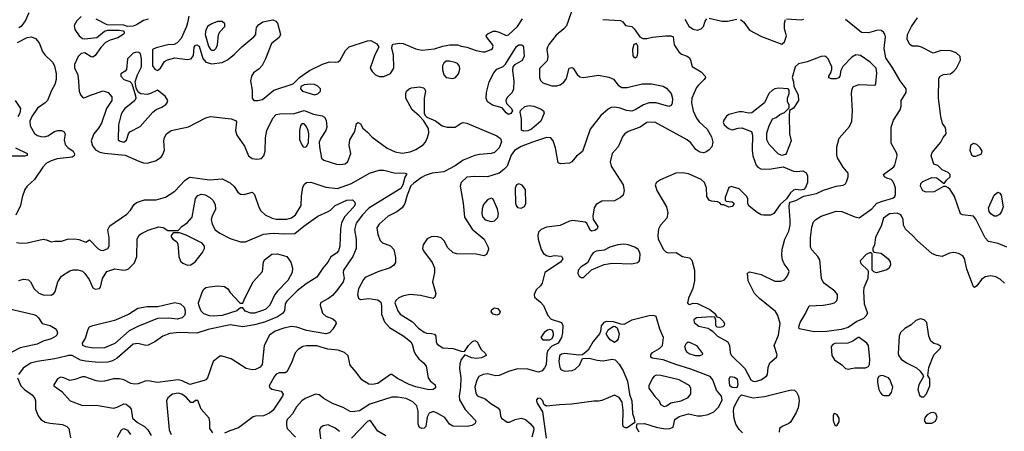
# Model space of a CAD drawing. Extents: x 1173079 to 1307053, y 522583 to 678478.
# Tile 249 of 256: x 1246452 to 1254982, y 584592 to 588154. Entities that reach past the tile are written whole.
import ezdxf

# ---------------------------------------------------------------- set-up
doc = ezdxf.new("R2010")
doc.units = 0

msp = doc.modelspace()

# ---------------------------------------------------------------- linework, layer by layer
at = {"layer": '0CON20XD'}
for points in [[(1251247.9, 588265), (1251190.1, 588099.9), (1251166.2, 588073.8), (1251098.9, 588021.1), (1251035, 587940), (1251023.1, 587915), (1251018.6, 587895), (1251027.1, 587835), (1251020.8, 587799.2), (1250955, 587732.5), (1250954.5, 587654.5), (1250965, 587626.7), (1250985, 587606.2), (1251062.3, 587582.3), (1251105, 587581.4), (1251135, 587590.6), (1251165.4, 587614.6), (1251189.4, 587645), (1251211.2, 587735), (1251235, 587740.8), (1251245.8, 587735), (1251280.6, 587680.6), (1251305, 587659.4), (1251335, 587654.4), (1251465, 587672.9), (1251556.8, 587656.8), (1251595, 587640), (1251636.8, 587586.8), (1251667.3, 587567.3), (1251715, 587567.1), (1251845, 587600), (1251925, 587599.2), (1252027.4, 587577.4), (1252055, 587560.8), (1252094.4, 587515), (1252106.8, 587473.2), (1252105, 587432.5), (1252095, 587410), (1252075, 587402.5), (1251965, 587434.6), (1251905, 587433.1), (1251855, 587417.9), (1251785, 587372.5), (1251755, 587362.5), (1251708.3, 587368.3), (1251655, 587389.2), (1251607.4, 587397.4), (1251575, 587393.3), (1251548.9, 587381.1), (1251485, 587324), (1251395, 587206), (1251326.6, 587013.4), (1251276.8, 586973.2), (1251236.4, 586923.6), (1251215, 586912.9), (1251135.9, 586905.9), (1251115.9, 586915.9), (1251093.1, 587045), (1251074.5, 587105), (1251051.8, 587131.8), (1251014.4, 587134.4), (1250895.7, 587094.3)], [(1246445, 588085.3), (1246473.1, 588105), (1246502.5, 588145), (1246533.8, 588215)], [(1246985, 588181.4), (1246946.5, 588145), (1246922.5, 588105), (1246929.1, 588069.1), (1246965.5, 588015.5), (1246995, 587990), (1247015, 587988), (1247118.8, 588001.2), (1247185, 588053.8), (1247215, 588063.8), (1247313, 588063), (1247347, 588057), (1247356.4, 588046.4), (1247356.7, 588035), (1247347.5, 588025), (1247303.2, 587996.8), (1247235, 587976), (1247194.2, 587955.8), (1247155.5, 587914.5), (1247105, 587844), (1247085, 587830), (1247071.7, 587831.7), (1247016.4, 587866.4), (1246985, 587861.4), (1246959.4, 587835), (1246927.8, 587765), (1246927.5, 587735), (1246951.8, 587685), (1246959.4, 587655), (1246968.2, 587535), (1246978.5, 587505), (1246995, 587483.1), (1247005, 587478.9), (1247025, 587482.5), (1247065, 587501.8), (1247175, 587537.8), (1247219.2, 587525), (1247249.4, 587485), (1247250.5, 587455), (1247202.3, 587385), (1247160.1, 587259.9), (1247133.9, 587216.1), (1247093.6, 587165), (1247071.8, 587105), (1247082, 587062), (1247107.4, 587027.4), (1247145, 587008.2), (1247185, 586999.2), (1247365, 586981.5), (1247485, 586928.9), (1247525, 586914.4), (1247555, 586911.1), (1247627.6, 586932.4), (1247676.1, 586963.9), (1247689.8, 586980.2), (1247705.6, 587025), (1247701.1, 587105), (1247705.7, 587135), (1247724.5, 587165.5), (1247764.6, 587195.4), (1247915, 587227.3), (1248064.3, 587305), (1248105, 587317.3), (1248285, 587296.9), (1248320.8, 587280.8), (1248330, 587270), (1248320, 587195), (1248333.8, 587155), (1248399.4, 587059.4), (1248434.8, 586974.8), (1248465, 586952.4), (1248505, 586946.7), (1248546.7, 586953.3), (1248567.9, 586975), (1248578.2, 587015), (1248582.1, 587132.1), (1248594.1, 587195), (1248645, 587302), (1248675, 587332.5), (1248705, 587340), (1248828.3, 587341.7), (1248915, 587367.1), (1248996.9, 587336.9), (1249072.5, 587322.5), (1249091.7, 587311.7), (1249105.8, 587285.8), (1249113.8, 587225), (1249104, 587195), (1249060, 587130), (1249047.5, 587095), (1249048.2, 587055), (1249065.6, 586955.6), (1249086.9, 586936.9), (1249195, 586904), (1249225, 586900), (1249272, 586908), (1249295, 586927.5), (1249320, 586995), (1249307.1, 587065), (1249311.4, 587115), (1249356, 587185), (1249370, 587255), (1249385, 587263.3), (1249405, 587253.3), (1249424.4, 587214.4), (1249465, 587182), (1249506.3, 587136.3), (1249635, 587040.9), (1249705, 587010), (1249765, 586998.5), (1249835, 587011.5), (1249885, 587031.5), (1249948.2, 587071.8), (1249967.7, 587095), (1249984.6, 587135), (1249996.2, 587175), (1249992.2, 587212.2), (1249951.2, 587281.2), (1249913.2, 587323.2), (1249851.9, 587375), (1249796.7, 587475), (1249796.2, 587515), (1249803.8, 587535), (1249825, 587555.7), (1249845, 587564.3), (1249914.1, 587574.1), (1249950, 587565), (1249962.7, 587552.7), (1249967.5, 587535), (1249955.7, 587474.3), (1249955.8, 587345.8), (1249964.2, 587324.2), (1249979.2, 587309.2), (1250055, 587280), (1250111.2, 587235), (1250155, 587222.9), (1250225, 587223.8), (1250275, 587258.8), (1250295, 587263.8), (1250325, 587258.8), (1250585, 587149.4), (1250617.1, 587125), (1250625.6, 587095.6), (1250605, 587044.3), (1250565, 587004.5), (1250535, 586995.6), (1250435, 586988.5), (1250395, 586979.5), (1250295, 586937.1), (1250225, 586890.7), (1250125, 586836.7), (1250026.2, 586825), (1249965, 586806), (1249932.8, 586787.2)], [(1247916.9, 588183.1), (1247904.4, 588125.6), (1247897.5, 588095), (1247849.2, 587990.8), (1247815, 587952.5), (1247789.3, 587940.7), (1247735, 587936.2), (1247635, 587910), (1247602.5, 587895), (1247602, 587755), (1247622, 587725), (1247645, 587714.2), (1247672, 587735), (1247707.3, 587792.7), (1247732.7, 587807.3), (1247795.8, 587824.2), (1247905, 587808.7), (1247937.1, 587815), (1247956.5, 587845), (1247964.5, 587915.5), (1247975, 587932.5), (1247985, 587936.7), (1248005.3, 587925), (1248038.6, 587818.6), (1248065, 587786.4), (1248115, 587772.9), (1248206.4, 587783.6), (1248252.6, 587807.4), (1248311.9, 587855), (1248375, 587918.9), (1248479.2, 588005), (1248496, 588025), (1248498.8, 588038.8), (1248502, 588085), (1248519.7, 588110.3), (1248557.5, 588135), (1248645, 588154), (1248671.7, 588141.7), (1248684, 588125), (1248712, 588025), (1248699.7, 588000.3), (1248631.8, 587948.2), (1248581.5, 587815), (1248552.7, 587757.3), (1248525, 587727.9), (1248477.2, 587692.8), (1248458.9, 587665), (1248451.3, 587625), (1248465.4, 587544.6), (1248464.5, 587475), (1248478.8, 587455), (1248515, 587453.6), (1248555, 587464.5), (1248654.3, 587545), (1248819.7, 587600.3), (1248876.7, 587655), (1248962, 587715), (1249075, 587770.4), (1249135, 587790), (1249185, 587785.6), (1249209.8, 587790.2), (1249228.6, 587805), (1249275, 587888), (1249305, 587919.2), (1249465, 587970.6), (1249493.2, 587973.2), (1249546.7, 587945), (1249563.3, 587915), (1249529.8, 587850.2), (1249488.8, 587735), (1249505.8, 587705), (1249535.5, 587675.5), (1249565, 587661.4), (1249605, 587662.9), (1249665, 587689.2), (1249694.4, 587735), (1249689.6, 587849.6), (1249676.7, 587905), (1249678.3, 587931.7), (1249688.3, 587941.7), (1249745, 587952), (1249775, 587949.2), (1249885, 587900.6), (1249935, 587891.1), (1250045, 587900.6), (1250117.5, 587925), (1250174.4, 587935.6), (1250245, 587935.8), (1250275, 587924), (1250325, 587916), (1250405, 587887.1), (1250465, 587876.9), (1250485, 587877.1), (1250537.5, 587895), (1250548.8, 587905), (1250553.8, 587925), (1250548.8, 587938.8), (1250496.7, 588005), (1250493.3, 588015), (1250507.7, 588032.3), (1250555, 588054.2), (1250575, 588054.3), (1250605, 588046.7), (1250665, 588017.5), (1250685, 588022.7), (1250764.6, 588095), (1250808, 588162)], [(1252425, 588168), (1252535, 588140), (1252585, 588140), (1252665, 588157.5)], [(1255005, 586184.3), (1254927.4, 586217.4), (1254845, 586235.6), (1254815, 586265.7), (1254766.6, 586365), (1254735, 586428.9), (1254715, 586453.3), (1254620, 586465), (1254602.5, 586475), (1254550, 586625), (1254512.5, 586685), (1254495, 586700), (1254475, 586710), (1254455, 586710), (1254374.4, 586665.6), (1254305, 586660), (1254275, 586674.2), (1254255, 586712.5), (1254258.6, 586735), (1254275, 586753.1), (1254355, 586788.6), (1254395.9, 586785.9), (1254455, 586740), (1254465, 586740), (1254480, 586765), (1254512.5, 586795), (1254512.5, 586815), (1254495, 586832.5), (1254443.9, 586853.9), (1254405, 586892.5), (1254372.5, 586905), (1254348.8, 586975), (1254356.7, 587005), (1254432.5, 587095), (1254452.5, 587135), (1254477.5, 587165), (1254476.7, 587205), (1254470, 587225), (1254446.7, 587255), (1254432.5, 587315), (1254413.1, 587475), (1254415.8, 587644.2), (1254425, 587666.2), (1254455, 587680), (1254515, 587684), (1254545, 587708.8), (1254567.1, 587735), (1254601.4, 587805), (1254600.8, 587835), (1254565, 587868.6), (1254515, 587885.6), (1254433.7, 587886.3), (1254365, 587862.9), (1254265, 587917.1), (1254235, 587924.2), (1254185, 587923.8), (1254161.2, 587941.2), (1254140.8, 587985), (1254144.4, 588025), (1254178.9, 588095), (1254230.2, 588169.8)], [(1247565, 588158.9), (1247525, 588147.9), (1247465, 588108.6), (1247435, 588097.5), (1247386.1, 588096.1), (1247355, 588105.7), (1247210.3, 588110.3), (1247115, 588157.1)], [(1248115, 587890), (1248135, 587891.2), (1248152.4, 587907.6), (1248164.6, 587935), (1248173, 588027), (1248188, 588052), (1248230, 588095), (1248228.9, 588118.9), (1248205, 588137.5), (1248165, 588137.5), (1248115, 588118), (1248082.4, 588097.6), (1248062.9, 588067.1), (1248059.3, 588025), (1248086.4, 587925), (1248105, 587895.5), (1248115, 587890)], [(1251505, 588154.4), (1251656.7, 588146.7), (1251676.4, 588136.4), (1251700, 588105), (1251755, 588094), (1251775, 588076), (1251825.5, 588005.5), (1251851.2, 587991.2), (1251885, 587990.4), (1251935, 588002.7), (1252045.7, 588015.7), (1252093.6, 588013.6), (1252112.5, 588005), (1252121.2, 587935), (1252161.4, 587875), (1252186, 587856), (1252235, 587838.5), (1252253.3, 587825), (1252264.4, 587805), (1252277.5, 587747.5), (1252355, 587702), (1252390, 587665), (1252392, 587655), (1252380.8, 587635), (1252331.2, 587588.8), (1252315, 587565.8), (1252275.8, 587475), (1252272.9, 587435), (1252285.7, 587365), (1252315, 587301.1), (1252339.7, 587269.7), (1252408, 587208), (1252445, 587140), (1252457.5, 587095), (1252448.5, 587055), (1252425, 587027.8), (1252395, 587007.1), (1252375, 587002.5), (1252345, 587007.1), (1252310.6, 587030.6), (1252265, 587088.2), (1252235, 587114.6), (1251955, 587266.5), (1251885, 587265.6), (1251826.6, 587223.4), (1251722.5, 587185), (1251695, 587166.7), (1251676.5, 587145), (1251637.1, 587055), (1251584.7, 586995.3), (1251567.9, 586925), (1251575.5, 586885), (1251680.8, 586725), (1251688.1, 586675), (1251678.6, 586635), (1251656.2, 586615), (1251605, 586586.9), (1251495, 586583.1), (1251445.9, 586554.1), (1251430, 586525), (1251415.7, 586455), (1251420, 586425), (1251460, 586365), (1251453.8, 586345), (1251435, 586330), (1251405, 586324), (1251395, 586331.2), (1251365, 586393.3), (1251351.9, 586401.9), (1251245, 586417.1), (1251215, 586410), (1251135, 586372.7), (1251015, 586358.1), (1250970.3, 586339.7), (1250946.2, 586315), (1250940, 586285), (1250944, 586255), (1250969.2, 586165), (1250990.3, 586130.3), (1251015, 586112), (1251044.1, 586104.1), (1251085, 586112), (1251145, 586106.7), (1251156.7, 586085), (1251136.7, 586055), (1251000, 585965), (1250978.6, 585875), (1250965, 585852), (1250926.7, 585815), (1250910, 585775), (1250911.7, 585751.7), (1250965, 585710), (1250989.5, 585679.5), (1251026.2, 585593.8), (1251055, 585562.9), (1251146.7, 585535), (1251157.5, 585507.5), (1251155.6, 585445), (1251146.7, 585405), (1251116, 585355), (1251062.3, 585327.7), (1251027.9, 585292.1), (1251017.7, 585262.3), (1251011.9, 585168.1), (1250999.3, 585140.7), (1250978.1, 585115), (1250945, 585103.6), (1250855, 585130.8), (1250765, 585133.1), (1250685, 585109.2), (1250604.7, 585075.3), (1250575, 585073.2), (1250505, 585088.1), (1250466.7, 585083.3), (1250430.6, 585065), (1250412.1, 585035), (1250396.1, 584975), (1250403.8, 584923.8), (1250415, 584898.8), (1250485, 584874.4), (1250532, 584832), (1250595, 584795.6), (1250610, 584775), (1250615.7, 584725), (1250625.8, 584705), (1250675, 584670.6), (1250695, 584671.9), (1250744.5, 584695.5), (1250795, 584704.4), (1250833.8, 584695), (1250877.7, 584657.7), (1250902.5, 584625), (1250906.4, 584605), (1250889.7, 584540.3)], [(1252215, 588158.6), (1252249.1, 588099.1), (1252285, 588072.9), (1252325, 588064.3), (1252355, 588074.2), (1252374.4, 588095), (1252389.1, 588140.9), (1252405, 588161.2)], [(1252695.8, 588155.8), (1252725, 588133.8), (1252775, 588064.3), (1252879.3, 588009.3), (1253055, 587942.5)], [(1253055, 587942.5), (1253077, 587963), (1253093.8, 588015), (1253076.7, 588075), (1253076.7, 588125), (1253087.5, 588155)], [(1253095, 588162.5), (1253225, 588152.9), (1253245, 588157.5)], [(1254984, 585875), (1254945, 585910), (1254907.8, 585927.8), (1254865, 585937.5), (1254815, 585928), (1254785.6, 585904.4), (1254745, 585851.2), (1254725, 585837.5), (1254715, 585842.5), (1254658.5, 585995), (1254636.6, 586086.6), (1254621.7, 586111.7), (1254585, 586131.4), (1254545, 586140), (1254506.8, 586133.2), (1254444.1, 586105.9), (1254395, 586114.4), (1254355, 586130.8), (1254229.2, 586239.2), (1254186.6, 586286.6), (1254125, 586341.4), (1254109.4, 586375), (1254104.3, 586424.3), (1254095, 586450), (1254085, 586466.2), (1254055, 586480), (1253986.1, 586473.9), (1253936.7, 586435), (1253918.8, 586375), (1253865, 586270), (1253856.2, 586205), (1253843, 586173), (1253842.5, 586152.5), (1253852.5, 586142.5), (1253915, 586133.3), (1253976.7, 586085), (1253992.5, 586057.5), (1253996.1, 586033.9), (1253985, 586003.3), (1253965, 585990), (1253875, 585963.8), (1253851.7, 585971.7), (1253837.5, 585985), (1253837.5, 586127.5), (1253827.5, 586137.5), (1253815, 586137.5), (1253785, 586122.5), (1253734.1, 586065.9), (1253737.5, 586045), (1253800, 585985), (1253802.5, 585975), (1253800, 585915), (1253765.6, 585834.4), (1253760.6, 585805), (1253767.8, 585695), (1253798.1, 585615), (1253782.5, 585587.5), (1253760.9, 585569.1), (1253705, 585542.7), (1253629.5, 585490.5), (1253567.7, 585472.3), (1253445, 585454.7), (1253335, 585452.1), (1253205, 585480), (1253202.5, 585495), (1253214.2, 585535), (1253256.9, 585605), (1253291.7, 585678.3), (1253412.5, 585682.5), (1253480, 585695), (1253510, 585705), (1253531.2, 585725), (1253538, 585745), (1253536.2, 585775), (1253515, 585803.8), (1253425, 585870), (1253408.9, 585888.9), (1253399.4, 585915), (1253384.4, 586075), (1253366.9, 586105), (1253315, 586161.4), (1253302.5, 586185), (1253301.5, 586265), (1253315, 586357.5), (1253329.4, 586405), (1253348, 586425), (1253395, 586454.4), (1253525, 586497.9), (1253575.4, 586495.4), (1253688, 586448), (1253725, 586440.6), (1253835, 586518), (1253878.8, 586565), (1253935, 586587.5), (1254015, 586608.8), (1254033.3, 586625), (1254038.3, 586641.7), (1254038.6, 586695), (1254031.4, 586725), (1254016.6, 586756.6), (1254001.7, 586771.7), (1253964, 586784), (1253944.1, 586794.1), (1253936.7, 586815), (1254025, 586880), (1254034, 586895), (1254054, 586975), (1254052, 586995), (1254001.9, 587085), (1254000.6, 587225), (1254022.5, 587285), (1254080.8, 587375), (1254088, 587405), (1254088.8, 587455), (1254131.2, 587525), (1254132, 587555), (1254079.4, 587625), (1254017.1, 587735), (1253955.3, 587825), (1253941.1, 587905), (1253952.1, 588005), (1253948, 588028), (1253936.7, 588046.7), (1253915, 588059.5), (1253885, 588063.8), (1253805, 588041.5), (1253744.5, 588044.5), (1253605.9, 588155.9)], [(1246433.6, 587956.4), (1246515, 587999.6), (1246555, 588006.4), (1246589.8, 587989.8), (1246620.5, 587955), (1246649.8, 587879.8), (1246668.5, 587848.5), (1246735.3, 587785.3), (1246753.8, 587755), (1246768.7, 587685), (1246768.7, 587635), (1246756.5, 587593.5), (1246727.6, 587542.4), (1246693.8, 587455), (1246673.6, 587435), (1246605, 587389.6), (1246557.3, 587315), (1246539.3, 587275), (1246542.1, 587235), (1246580.2, 587170.2), (1246605, 587152.9), (1246635, 587143.1), (1246665, 587141.4), (1246695, 587148), (1246753.8, 587185), (1246782.5, 587195), (1246815, 587195.5), (1246835, 587185.7), (1246845.8, 587165), (1246837.5, 587115), (1246846.9, 587075), (1246868.3, 587048.3), (1246915.8, 587015), (1246927.3, 586992.7), (1246923.8, 586975), (1246907.5, 586965), (1246775, 586950.4), (1246725, 586933.8), (1246685, 586912.5), (1246651.3, 586878.7), (1246579.6, 586770.4), (1246515, 586714.4), (1246495.3, 586684.7), (1246473.1, 586616.9), (1246459.6, 586545), (1246417, 586463)], [(1250685, 587334.3), (1250665, 587348), (1250630.8, 587390.8), (1250548.8, 587415), (1250505, 587444), (1250492.9, 587475), (1250495.8, 587525), (1250520, 587615), (1250558, 587695), (1250586.2, 587725), (1250639.8, 587750.2), (1250661.8, 587768.2), (1250755, 587921.9), (1250775, 587936.9), (1250797.7, 587937.7), (1250810.8, 587930.8), (1250817.5, 587915), (1250821.5, 587835), (1250801.2, 587798.8), (1250737.8, 587762.2), (1250724.4, 587745.6), (1250721.1, 587715), (1250733.1, 587625), (1250731.1, 587555), (1250718.1, 587525), (1250675, 587480), (1250664.3, 587455), (1250669.2, 587429.2), (1250713.8, 587385), (1250721.2, 587365), (1250707.9, 587342.1), (1250685, 587334.3)], [(1251785, 587823.1), (1251801.4, 587835), (1251807.9, 587865), (1251805.5, 587925.5), (1251795, 587948.8), (1251771.3, 587938.7), (1251759.5, 587895), (1251765, 587840), (1251775, 587826), (1251785, 587823.1)], [(1247355, 587094.6), (1247378.3, 587111.7), (1247394.4, 587165), (1247406.7, 587183.3), (1247495, 587231.1), (1247606, 587354), (1247635, 587376.2), (1247683.8, 587396.2), (1247718.9, 587421.1), (1247730, 587435), (1247734.4, 587455), (1247712.9, 587492.9), (1247645, 587544.4), (1247586.1, 587513.9), (1247555, 587506.6), (1247501.5, 587511.5), (1247477.5, 587527.5), (1247461.2, 587565), (1247452, 587615), (1247472.7, 587677.3), (1247505.7, 587745), (1247507.5, 587815), (1247498.6, 587858.6), (1247485, 587871.2), (1247465, 587874.2), (1247435, 587862.9), (1247386, 587815), (1247375.9, 587724.1), (1247365, 587707.5), (1247327.5, 587685), (1247327.5, 587665), (1247355, 587636.7), (1247405, 587618.8), (1247422, 587602), (1247454.3, 587494.3), (1247457.1, 587475), (1247450, 587455), (1247386.1, 587403.9), (1247361.8, 587385), (1247340, 587355), (1247326.4, 587325), (1247308.9, 587245), (1247304, 587115), (1247321.4, 587101.4), (1247355, 587094.6)], [(1252825, 585024), (1252872.7, 585037.3), (1252920.3, 585069.7), (1252929.2, 585085), (1252935.7, 585145), (1252950.8, 585185), (1253008.8, 585235), (1253013.8, 585255), (1252987.7, 585335), (1253026.6, 585425), (1253039.2, 585525), (1253019.1, 585595), (1252999.1, 585629.1), (1252859.9, 585739.9), (1252817.8, 585785), (1252764, 585895), (1252758.3, 585961.7), (1252777.5, 585972.5), (1252875, 585950), (1252995, 585890), (1253045, 585890), (1253076.3, 585903.7), (1253105, 585938.8), (1253116.7, 585975), (1253110.6, 585995), (1253075, 586040.8), (1253059.2, 586075), (1253053.4, 586115), (1253058.8, 586168.8), (1253080.8, 586255), (1253113.9, 586325), (1253126.2, 586375), (1253128, 586418), (1253117.5, 586535), (1253120, 586565), (1253126.1, 586573.9), (1253175, 586589.4), (1253245, 586626.2), (1253355, 586649.2), (1253415, 586678.6), (1253525, 586714.3), (1253585, 586722), (1253605, 586733.8), (1253615, 586750), (1253629.2, 586795), (1253629.2, 586825), (1253586.4, 586876.4), (1253537.2, 586957.2), (1253530, 586985), (1253530, 587055), (1253550.7, 587129.3), (1253641.4, 587228.6), (1253661.9, 587275), (1253666.9, 587365), (1253659.4, 587515), (1253664, 587555), (1253676.7, 587575), (1253725, 587592.9), (1253862.5, 587587.5), (1253869.3, 587600.7), (1253877.8, 587695), (1253873.1, 587735), (1253820.6, 587785), (1253735, 587844.5), (1253695, 587848.9), (1253660.9, 587829.1), (1253582, 587748), (1253566, 587715), (1253555.9, 587664.1), (1253545, 587650), (1253525, 587642), (1253485, 587641.2), (1253461.7, 587651.7), (1253461.2, 587665), (1253480, 587695), (1253487.9, 587722.1), (1253487.1, 587745), (1253454.5, 587814.5), (1253445, 587828), (1253427.3, 587837.3), (1253395, 587836), (1253275, 587789.5), (1253198.3, 587771.7), (1253170, 587745), (1253144, 587655), (1253156.2, 587615), (1253157.5, 587575), (1253195.8, 587505), (1253199.2, 587455), (1253155, 587387.5), (1253121.7, 587368.3), (1253117, 587323), (1253122, 587165), (1253136.2, 587105), (1253095, 587002.5), (1253085, 586987.5), (1253055, 586980), (1253024.1, 586994.1), (1252943.3, 587075), (1252923.9, 587113.9), (1252923.8, 587175), (1252944.1, 587235.9), (1252973.6, 587296.4), (1253005, 587307.5), (1253036.4, 587333.6), (1253078.3, 587351.7), (1253117.5, 587392.5), (1253116.7, 587415), (1253103.8, 587445), (1253103.8, 587475), (1253116.7, 587515), (1253117.5, 587545), (1253110, 587555), (1253025, 587560), (1252994.3, 587555.7), (1252973.3, 587545), (1252942.5, 587515), (1252903.8, 587435), (1252795, 587346.7), (1252765, 587343.8), (1252715, 587358), (1252685, 587358), (1252595, 587334.3), (1252575, 587319.2), (1252552, 587285), (1252547.5, 587265), (1252555.8, 587245), (1252591.3, 587211.3), (1252625, 587200), (1252675, 587215.8), (1252708.8, 587218.8), (1252792.5, 587185), (1252800, 587155), (1252798.8, 587025), (1252804, 586975), (1252832.9, 586895), (1252847.6, 586877.6), (1252873.4, 586863.4), (1252945, 586860), (1253065, 586881.2), (1253155, 586844), (1253185, 586840), (1253235, 586845.7), (1253263, 586833), (1253278, 586805), (1253276, 586745), (1253259.5, 586700.5), (1253245, 586683.3), (1253215, 586678.8), (1253175, 586684.2), (1253155, 586679.2), (1253130.8, 586655), (1253096.2, 586603.8), (1253040, 586555), (1252985, 586476.2), (1252955, 586462.9), (1252895, 586461.4), (1252875, 586465.7), (1252842, 586485), (1252770.5, 586540.5), (1252760.7, 586560.7), (1252760, 586605), (1252752.5, 586625), (1252685, 586690), (1252615, 586710), (1252595, 586702.5), (1252563.3, 586615), (1252562.5, 586592.5), (1252572.5, 586582.5), (1252625, 586577.5), (1252637.5, 586565), (1252637.5, 586555), (1252625, 586537.5), (1252595, 586532), (1252551.7, 586551.7), (1252533, 586553), (1252518.3, 586568.3), (1252497, 586577), (1252445, 586583.8), (1252425, 586593.3), (1252404, 586625), (1252400.6, 586699.4), (1252384.4, 586745), (1252355, 586771.8), (1252245, 586820.8), (1252195, 586830), (1252135, 586824.6), (1252002.8, 586767.2), (1251968.8, 586745), (1251956.1, 586723.9), (1251970.8, 586675), (1252054.3, 586535), (1252067, 586483), (1252058, 586435), (1252002.5, 586375), (1251985, 586342.5), (1251980, 586285), (1251984.3, 586254.3), (1252028.8, 586165), (1252051.7, 586141.7), (1252075, 586136.7), (1252139.3, 586139.3), (1252195, 586104), (1252255, 586092.5), (1252274.4, 586074.4), (1252298.5, 585985), (1252298.5, 585895), (1252282.4, 585827.6), (1252246.7, 585745), (1252236.7, 585705), (1252242.5, 585695), (1252255, 585690), (1252285, 585700), (1252325, 585698.8), (1252430, 585645), (1252472.5, 585615), (1252492.5, 585582.5), (1252515, 585576.7), (1252546.7, 585545), (1252557.5, 585525), (1252553.6, 585506.4), (1252543.6, 585496.4), (1252515, 585490), (1252495, 585493.3), (1252482.5, 585505), (1252483, 585553), (1252475, 585580), (1252445, 585583.3), (1252315.8, 585574.2), (1252292.9, 585557.1), (1252294.2, 585535), (1252335, 585500.6), (1252414.3, 585484.3), (1252434.2, 585474.2), (1252455, 585460), (1252496.2, 585415), (1252586.2, 585365), (1252602.5, 585335), (1252605.6, 585275), (1252615, 585251.4), (1252735.2, 585135.2), (1252785, 585038.7), (1252805, 585024.7), (1252825, 585024)], [(1250205, 587644.4), (1250227.5, 587655), (1250252.9, 587685), (1250265.6, 587725), (1250262.6, 587752.6), (1250245, 587774.2), (1250224.5, 587784.5), (1250175, 587795.8), (1250145, 587793.8), (1250125, 587776.7), (1250115.7, 587754.3), (1250115, 587720), (1250125, 587676.7), (1250145, 587652.5), (1250205, 587644.4)], [(1249005, 587504.5), (1249035, 587512.5), (1249057.5, 587535), (1249056.9, 587556.9), (1249035, 587578.5), (1249005, 587591.8), (1248975, 587595.5), (1248915, 587590.8), (1248886.7, 587575), (1248883.8, 587555), (1248901.2, 587535), (1249005, 587504.5)], [(1246411.8, 587455), (1246459.1, 587385), (1246452.9, 587345), (1246435, 587313.1)], [(1250818.6, 587188.6), (1250798.3, 587198.3), (1250798.2, 587295), (1250787.5, 587352.5), (1250791.1, 587368.9), (1250827.7, 587402.3), (1250865, 587411.8), (1250905, 587405.4), (1250970.2, 587380.2), (1250989.2, 587365), (1250995.7, 587345), (1250966.5, 587275), (1250885, 587207.5), (1250855, 587191.8), (1250818.6, 587188.6)], [(1248925, 587051.2), (1248935, 587056.7), (1248952.7, 587087.3), (1248957.5, 587165), (1248952, 587195), (1248933.6, 587233.6), (1248915, 587252.5), (1248895, 587252.5), (1248883, 587237), (1248876.7, 587195), (1248876.4, 587116.4), (1248895, 587070), (1248907.5, 587055), (1248925, 587051.2)], [(1250895.7, 587094.3), (1250795, 587056.8), (1250737.9, 587022.1), (1250709.7, 586980.3), (1250675, 586887.8), (1250645, 586856.4), (1250605, 586827.1), (1250503.4, 586793.4), (1250395, 586797.5), (1250325, 586790), (1250275.8, 586745), (1250267.3, 586712.7), (1250293.6, 586565), (1250306.2, 586445), (1250370.4, 586340.4), (1250474.4, 586255), (1250511.1, 586185), (1250513.1, 586165), (1250496.6, 586123.4), (1250475, 586109.2), (1250405, 586125.7), (1250238.3, 586128.3), (1250207, 586137), (1250160.9, 586180.9), (1250129.7, 586239.7), (1250102, 586265), (1250074.6, 586274.6), (1250035, 586277.7), (1250015, 586274.5), (1249982.2, 586257.8), (1249947.1, 586205), (1249940.6, 586175), (1249949.4, 586155), (1250024.1, 586054.1), (1250045.3, 586005.3), (1250046.7, 585965), (1250028.8, 585885), (1250055.8, 585785), (1250048.3, 585751.7), (1250035, 585742.5), (1249925, 585768.2), (1249835, 585777.1), (1249776.2, 585763.8), (1249735, 585746.7), (1249709.2, 585725), (1249700.6, 585705), (1249726.5, 585635), (1249746.9, 585605), (1249855, 585540), (1249905.3, 585485.3), (1249955, 585449.2), (1249975, 585440), (1250019.5, 585439.5), (1250045, 585431.2), (1250056.2, 585415), (1250060, 585365), (1250068, 585345), (1250118.8, 585315), (1250208, 585308), (1250275, 585286.2), (1250305, 585282.5), (1250340, 585335), (1250375, 585368.6), (1250395, 585378.9), (1250415.8, 585365.8), (1250450, 585300), (1250486.2, 585265), (1250493, 585247), (1250453.4, 585226.6), (1250408.6, 585221.4), (1250365, 585229.1), (1250306.7, 585253.3), (1250277.2, 585212.8), (1250264.6, 585175.4), (1250261.8, 585135), (1250272.2, 585055), (1250269.5, 584975), (1250257.7, 584895), (1250260.9, 584865), (1250310.6, 584780.6), (1250401.2, 584685), (1250403.3, 584675), (1250393.9, 584656.1), (1250368.8, 584641.2), (1250327, 584633), (1250205, 584636.2), (1250174.1, 584654.1), (1250135, 584712.9), (1250068.1, 584748.1), (1250035, 584762.3), (1249999.6, 584750.4), (1249980.8, 584715), (1249970.6, 584635), (1249955, 584618.6), (1249935, 584615.6), (1249914.4, 584625), (1249905, 584652.5), (1249904.5, 584765), (1249891.8, 584811.8), (1249858.3, 584848.3), (1249798.8, 584875), (1249725, 584887.3), (1249675, 584886.4), (1249485, 584826.7), (1249395, 584768.2), (1249335, 584759.4), (1249315, 584762), (1249255, 584798.1), (1249162, 584832), (1249085.6, 584875.6), (1249045, 584907.1), (1249015, 584912.5), (1248925, 584875.4), (1248895.6, 584855), (1248849.5, 584805), (1248816.1, 584743.9), (1248785, 584712.5), (1248768, 584695), (1248762, 584675), (1248762.3, 584642.3), (1248770, 584615), (1248840.7, 584540.7)], [(1254735, 586974), (1254785, 586993.3), (1254790, 587015), (1254773.3, 587045), (1254745, 587073.3), (1254715, 587083.3), (1254690, 587065), (1254683.8, 587025), (1254698.8, 586985), (1254715, 586974.2), (1254735, 586974)], [(1246415, 587044.2), (1246515, 586996), (1246515, 586980), (1246495, 586972.9), (1246235, 586974.1)], [(1246424.6, 586224.6), (1246465, 586220), (1246517.2, 586222.8), (1246655, 586256), (1246685, 586250), (1246725, 586231.2), (1246755, 586238), (1246815, 586238.6), (1246865.5, 586254.5), (1246925, 586257.5), (1246965, 586252.9), (1247025, 586227.5), (1247055, 586247.5), (1247132.1, 586172.1), (1247155, 586159.2), (1247175, 586157.1), (1247215, 586174.3), (1247225.7, 586195), (1247225.7, 586265), (1247214.2, 586335), (1247231.1, 586368.9), (1247379.6, 586470.4), (1247411.2, 586505), (1247444.7, 586555.3), (1247465, 586572.2), (1247533.6, 586596.4), (1247635, 586594.4), (1247715, 586619.4), (1247795, 586670.6), (1247885, 586764.4), (1247913.8, 586786.2), (1247929.7, 586790.3), (1248095, 586768.8), (1248205, 586775.5), (1248275, 586742.5), (1248309.3, 586709.3), (1248341.3, 586661.3), (1248365, 586644), (1248397.7, 586642.3), (1248465, 586662.5), (1248485, 586642.5), (1248522.6, 586532.6), (1248540.4, 586500.4), (1248578, 586465), (1248637.7, 586437.7), (1248675, 586429.1), (1248765, 586429.1), (1248805, 586439.6), (1248840.6, 586465), (1248891.4, 586545), (1248893, 586627), (1248904, 586705), (1248918.3, 586731.7), (1248935, 586746), (1248975, 586748.1), (1249105, 586703.8), (1249205, 586692.4), (1249325, 586736), (1249483.4, 586826.6), (1249565, 586851.2), (1249605, 586850.4), (1249695, 586829.1), (1249790, 586825), (1249801.7, 586821.7), (1249803.3, 586815), (1249787.8, 586792.2), (1249771.7, 586725), (1249755, 586691.8), (1249575, 586584.6), (1249475, 586522.5), (1249422.4, 586465), (1249367.9, 586392.1), (1249351.2, 586335), (1249366.9, 586255), (1249365.5, 586175), (1249337.8, 586105), (1249257.5, 585985), (1249254.5, 585965), (1249262.7, 585915), (1249254.6, 585885), (1249200.5, 585809.5), (1249162.4, 585767.6), (1249127.8, 585742.2), (1249056.7, 585705), (1249053.8, 585685), (1249074.6, 585614.6), (1249105, 585588.9), (1249164.5, 585564.5), (1249188.8, 585545), (1249192, 585525), (1249165.8, 585475), (1249135.4, 585444.6), (1249103.2, 585436.8), (1248935, 585465.4), (1248853.2, 585493.2), (1248805, 585498.2), (1248740, 585485), (1248665, 585459.5), (1248616, 585425), (1248570, 585335), (1248551.1, 585168.9), (1248535, 585145.8), (1248495, 585126.7), (1248465, 585124.4), (1248415, 585136.5), (1248285, 585217.9), (1248205, 585241.4), (1248185, 585242), (1248127.5, 585195), (1248078.6, 585055), (1248065, 585038), (1248049.3, 585030.7), (1247925, 584996.2), (1247859.2, 585029.2), (1247825, 585037.1), (1247645, 585014.6), (1247565, 585029.3), (1247540, 585025), (1247477.1, 585002.9), (1247445, 584999.1), (1247415, 585006.6), (1247355, 585036.9), (1247315, 585046.7), (1247265, 585046.5), (1247185, 585024.7), (1247155, 585022.5), (1247115, 585028.8), (1247015, 585062.5), (1246995, 585062.5), (1246930.4, 585039.6), (1246885, 585032.5), (1246835, 585054.2), (1246805, 585060), (1246778.8, 585045), (1246746.7, 584995), (1246746.7, 584985), (1246817.9, 584937.9), (1246890, 584855), (1246995, 584815.5), (1247115, 584819.1), (1247265, 584792.8), (1247295, 584799.7), (1247355, 584830.3), (1247375, 584827.3), (1247403.8, 584805), (1247417.1, 584785), (1247429.1, 584705), (1247472.3, 584667.7)], [(1249932.8, 586787.2), (1249865, 586740.5), (1249841.4, 586715), (1249807.3, 586635), (1249788, 586562), (1249764.7, 586525.3), (1249719.2, 586490.8), (1249642.5, 586455), (1249566, 586385), (1249545.9, 586354.1), (1249553.3, 586295), (1249573.9, 586243.9), (1249595, 586224.4), (1249665, 586196.7), (1249692.7, 586165), (1249706.9, 586095), (1249706.3, 586053.7), (1249691.7, 586028.3), (1249662.6, 586007.4), (1249555, 585972.7), (1249445.8, 585924.2), (1249429.1, 585905), (1249386.7, 585825), (1249377, 585777), (1249388, 585745), (1249405, 585732), (1249475, 585741.5), (1249555, 585730), (1249579, 585709), (1249586.4, 585676.4), (1249586.9, 585605), (1249610.7, 585540.7), (1249655, 585490.5), (1249778.6, 585415), (1249840, 585365), (1249852.5, 585345), (1249869.6, 585279.6), (1249883.3, 585253.3), (1249909.1, 585219.1), (1249950.8, 585185), (1249974.3, 585155), (1249990.6, 585055), (1250009.1, 585029.1), (1250050, 584995), (1250055, 584967.5), (1250035, 584954.3), (1249995, 584951.8), (1249884.4, 584975.6), (1249825, 584997.1), (1249725, 585049.4), (1249675, 585083.3), (1249665, 585083.3), (1249555, 585006.9), (1249505, 584997.3), (1249475, 584999.1), (1249416, 585036), (1249367.1, 585105), (1249315.7, 585165), (1249297.1, 585245), (1249264.6, 585274.6), (1249210, 585295), (1249122.3, 585302.3), (1249025, 585331.1), (1248935, 585332.7), (1248904.7, 585325.3), (1248865, 585299.5), (1248838.9, 585271.1), (1248806.6, 585183.4), (1248765, 585107.5), (1248751.7, 585098.3), (1248700.7, 585099.3), (1248675, 585086.7), (1248655.9, 585064.1), (1248614, 584985), (1248614.4, 584974.4), (1248635, 584958), (1248718.3, 584938.3), (1248733.6, 584913.6), (1248728.8, 584895), (1248648.2, 584775), (1248615, 584749.2), (1248565, 584724.6), (1248495, 584723.1), (1248475, 584717.1), (1248348, 584622), (1248273.2, 584596.8), (1248225, 584575.6)], [(1250795, 586522), (1250823.9, 586536.1), (1250836.1, 586563.9), (1250833.8, 586685), (1250805, 586723.3), (1250775, 586733.8), (1250756.1, 586723.9), (1250744.2, 586695.8), (1250748, 586565), (1250752, 586545), (1250765, 586528.8), (1250795, 586522)], [(1246443.1, 585896.9), (1246485, 585908.1), (1246528.3, 585901.7), (1246545, 585886.7), (1246578, 585825), (1246617.4, 585787.4), (1246655, 585773.5), (1246725, 585769.5), (1246746.7, 585783.3), (1246759.1, 585800.9), (1246781.4, 585885), (1246812.9, 585935), (1246885, 585981.1), (1246915, 585990.6), (1246955, 585990), (1246995, 585977.8), (1247017, 585957), (1247054.4, 585905), (1247085, 585833.3), (1247105, 585823.3), (1247141.7, 585828.3), (1247151.7, 585838.3), (1247168, 585915), (1247206.2, 585975), (1247275, 585997.5), (1247355, 585985.8), (1247375, 585988), (1247395, 585998.8), (1247445, 586051.2), (1247465.6, 586105), (1247468.1, 586255), (1247482.9, 586285), (1247500.2, 586299.8), (1247565, 586331.9), (1247655, 586360), (1247695, 586356.2), (1247735, 586330), (1247825, 586330), (1247855.8, 586364.2), (1247905, 586400), (1247945, 586446.2), (1247975, 586606), (1247995, 586633.1), (1248025, 586642.7), (1248058.1, 586638.1), (1248095, 586618.5), (1248125, 586591.1), (1248145.4, 586555), (1248146.9, 586515), (1248118.1, 586455), (1248110.6, 586425), (1248118.6, 586385), (1248144.4, 586334.4), (1248185.5, 586305.5), (1248275, 586261.9), (1248365, 586231.1), (1248407.2, 586232.8), (1248565, 586298.2), (1248647.8, 586307.8), (1248745, 586299.6), (1248835, 586303.1), (1248913, 586367), (1249035, 586453.5), (1249125, 586493.3), (1249145.4, 586504.6), (1249185, 586546.5), (1249285, 586593.1), (1249335, 586596), (1249355.7, 586575.7), (1249356.7, 586555), (1249347.5, 586535), (1249268.5, 586451.5), (1249238.8, 586395), (1249229.7, 586345), (1249226, 586195), (1249212.7, 586155), (1249195, 586134.5), (1249148.3, 586101.7), (1249121.8, 586055), (1249078.5, 586005), (1249026, 585925), (1248932.9, 585867.1), (1248855, 585807.5), (1248765, 585718.2), (1248752, 585695), (1248744.6, 585635), (1248728.8, 585611.2), (1248686.5, 585583.4), (1248573.8, 585536.2), (1248485.9, 585514.1), (1248384.7, 585494.7), (1248274, 585514), (1248085, 585472.4), (1247985, 585442.3), (1247835, 585446.4), (1247752.6, 585437.4), (1247690.8, 585415), (1247622.3, 585367.7), (1247565, 585337.3), (1247544.5, 585335.5), (1247475, 585351.3), (1247434.8, 585345.2), (1247295, 585223.8), (1247255, 585202.1), (1247215, 585190.8), (1247133.9, 585186.1), (1247022.1, 585197.9), (1246978.9, 585208.9), (1246905, 585247.7), (1246875, 585248.5), (1246855, 585242.1), (1246755, 585218.8), (1246603.4, 585196.6), (1246545, 585180.9), (1246481.1, 585138.9), (1246441.1, 585085)], [(1254915, 586452.5), (1254895, 586454), (1254864.3, 586474.3), (1254851.2, 586495), (1254844.2, 586525), (1254893.5, 586635), (1254925, 586662.5), (1254943.2, 586653.2), (1254954.4, 586634.4), (1254970.8, 586535), (1254958, 586495), (1254941.7, 586468.3), (1254915, 586452.5)], [(1250535, 586407.1), (1250565, 586412.9), (1250595, 586442), (1250601.1, 586475), (1250590.8, 586515), (1250557.5, 586595), (1250550, 586605), (1250535, 586608.8), (1250503.8, 586595), (1250469.4, 586555), (1250457.9, 586517.9), (1250456.6, 586473.4), (1250465.5, 586445), (1250485, 586423.3), (1250535, 586407.1)], [(1247905, 586030.6), (1247935, 586031.9), (1247970.6, 586059.4), (1248035, 586138.8), (1248052.5, 586175), (1248052, 586195), (1248031.4, 586221.4), (1247895, 586288.8), (1247835, 586310), (1247781.7, 586308.3), (1247762.5, 586287.5), (1247762.5, 586275), (1247777.5, 586255), (1247810, 586235), (1247822, 586215), (1247831.1, 586105), (1247844.4, 586065), (1247865, 586047.1), (1247905, 586030.6)], [(1251315, 585922.5), (1251335, 585924.3), (1251405, 585988.8), (1251516.4, 586036.4), (1251585, 586045.8), (1251755, 586041.1), (1251805, 586052.5), (1251818, 586065), (1251824.2, 586085), (1251827.1, 586125), (1251822.5, 586145), (1251810, 586165), (1251780, 586185), (1251723.8, 586205), (1251685, 586211.3), (1251635, 586205.3), (1251563.3, 586185), (1251515, 586160), (1251445, 586150.8), (1251420, 586135), (1251405, 586116), (1251370.6, 586049.4), (1251315, 586016.5), (1251289.5, 585985), (1251287.4, 585957.4), (1251297.5, 585935), (1251315, 585922.5)], [(1248127, 585587), (1248095, 585590.3), (1248048.3, 585608.3), (1248022.8, 585632.8), (1248002.5, 585685), (1248001.4, 585705), (1248031.4, 585795), (1248046.6, 585823.4), (1248064.5, 585835.5), (1248097.2, 585842.8), (1248165, 585850), (1248225, 585844.2), (1248255.7, 585825.7), (1248275, 585793.3), (1248355, 585707.5), (1248365, 585700), (1248385, 585700), (1248401.2, 585745), (1248473.4, 585886.6), (1248554.6, 585975.4), (1248563.3, 586055), (1248571.9, 586075), (1248635, 586125.5), (1248685, 586128.2), (1248765, 586104.3), (1248801.4, 586055), (1248815.7, 586005), (1248810.8, 585965), (1248775, 585895.8), (1248684.2, 585805), (1248663.1, 585775), (1248620, 585685), (1248585, 585650), (1248565, 585639.4), (1248485, 585615.4), (1248455.4, 585615.4), (1248405, 585631.2), (1248385, 585660), (1248365, 585660), (1248332.5, 585635), (1248205, 585594.8), (1248127, 585587)], [(1247092.4, 585312.4), (1247025, 585323.2), (1247000, 585335), (1246994.4, 585355), (1247023.1, 585396.9), (1247043.8, 585476.2), (1247056, 585495), (1247085, 585508.8), (1247285, 585556.7), (1247393.3, 585606.7), (1247475, 585657.7), (1247555, 585672), (1247647, 585673), (1247795, 585707.8), (1247845, 585695.6), (1247875.6, 585665), (1247886.4, 585635), (1247886.5, 585615), (1247878.1, 585595), (1247859.2, 585575), (1247815, 585563.8), (1247745, 585572.1), (1247645, 585568.2), (1247475, 585499.5), (1247399.9, 585460.1), (1247275, 585351.2), (1247185, 585314.7), (1247092.4, 585312.4)], [(1246275, 585671.2), (1246573.1, 585603.1), (1246594.2, 585594.2), (1246614.2, 585574.2), (1246645, 585526.2), (1246715, 585508.8), (1246760.3, 585480.3), (1246774, 585465), (1246780, 585445), (1246774, 585425), (1246764, 585415), (1246725, 585392.5), (1246655, 585371.4), (1246602.7, 585347.3), (1246455, 585313.1), (1246382.1, 585277.9)], [(1250585, 585598.2), (1250555, 585605.6), (1250537.1, 585625), (1250542.9, 585645), (1250565, 585659.2), (1250595, 585654.4), (1250615.5, 585625), (1250605, 585604.5), (1250585, 585598.2)], [(1251818, 584585), (1251796.7, 584625), (1251802.5, 584657.5), (1251865, 584660.6), (1251965, 584626.5), (1252045, 584613.8), (1252085, 584616.7), (1252113, 584627), (1252128.1, 584695), (1252165, 584720), (1252245, 584743.8), (1252325, 584725.4), (1252355, 584724.6), (1252415, 584738.2), (1252465, 584760.9), (1252508.2, 584805), (1252536.7, 584865), (1252530.8, 584895), (1252488.7, 584948.7), (1252457.1, 585037.1), (1252434.4, 585065), (1252265, 585130.8), (1252135, 585169.1), (1252025, 585211.5), (1251930, 585225), (1251920, 585235), (1251920, 585255), (1251934, 585275), (1251995, 585308.6), (1252020.8, 585335), (1252028.1, 585405), (1251996.2, 585476.2), (1251964.4, 585584.4), (1251945, 585594.2), (1251905, 585591.9), (1251755, 585552.5), (1251685, 585517.1), (1251658.8, 585518.8), (1251595, 585538.6), (1251535, 585541.9), (1251512, 585535), (1251490, 585505), (1251484, 585455), (1251474.2, 585435), (1251420.2, 585369.8), (1251375.6, 585294.4), (1251326.7, 585253.3), (1251295, 585250), (1251175, 585265.3), (1251145, 585258.2), (1251129.1, 585245), (1251122, 585195), (1251131.2, 585145), (1251143.1, 585125), (1251175, 585111.1), (1251238.1, 585118.1), (1251265, 585131.1), (1251302, 585165), (1251328.3, 585221.7), (1251386.1, 585223.9), (1251455, 585207.5), (1251507.4, 585202.6), (1251585, 585216.9), (1251609.4, 585209.4), (1251643.8, 585173.8), (1251681.2, 585115), (1251717.3, 585027.3), (1251734.4, 584914.4), (1251753.8, 584855), (1251760.8, 584745), (1251776.4, 584703.6), (1251781.7, 584668.3), (1251715, 584622.5), (1251700.7, 584620.7), (1251681.7, 584631.7), (1251676.1, 584646.1), (1251678.5, 584775), (1251671.4, 584845), (1251644.6, 584884.6), (1251605, 584904.4), (1251495, 584860), (1251465, 584853.8), (1251425, 584853.8), (1251235, 584826), (1251129.5, 584820.5), (1251015, 584810), (1250993.9, 584823.9), (1250982.5, 584855), (1250965, 584875.7), (1250941.9, 584878.1), (1250928.8, 584865), (1250928, 584855), (1250934, 584835), (1250980, 584760), (1251011.7, 584531.7)], [(1254265, 584890), (1254285, 584891.2), (1254308, 584915), (1254338, 584985), (1254337.5, 585045), (1254320, 585075), (1254326.7, 585145), (1254372.5, 585255), (1254429.3, 585310.7), (1254432.5, 585325), (1254405, 585343.8), (1254370.9, 585350.9), (1254345, 585370.8), (1254327.5, 585415), (1254311.3, 585535), (1254287.7, 585557.7), (1254255, 585565.3), (1254215, 585551.8), (1254176.4, 585513.6), (1254119.6, 585480.4), (1254083.9, 585446.1), (1254071.5, 585415), (1254063.3, 585265), (1254066.9, 585245), (1254087.2, 585217.2), (1254133.9, 585183.9), (1254220.7, 585140.7), (1254251.7, 585111.7), (1254277.5, 585075), (1254282.5, 585065), (1254240.6, 584995), (1254232.2, 584955), (1254246.2, 584905), (1254265, 584890)], [(1250983, 585383), (1251045, 585383.8), (1251064, 585396), (1251076.2, 585425), (1251073.3, 585455), (1251065, 585466.7), (1251045, 585473.8), (1251025, 585468), (1250995, 585446.2), (1250967.5, 585405), (1250983, 585383)], [(1251605, 585360.8), (1251568.1, 585385), (1251542.9, 585415), (1251533.9, 585436.1), (1251548.8, 585471.2), (1251595, 585501.2), (1251609.5, 585499.5), (1251627.3, 585487.3), (1251645.5, 585435.5), (1251637.1, 585392.9), (1251625, 585374), (1251605, 585360.8)], [(1252345, 585244.4), (1252307.5, 585245), (1252252.2, 585262.2), (1252235, 585274.2), (1252222.2, 585295), (1252215.5, 585325), (1252227.8, 585355), (1252243.8, 585365), (1252255, 585364.5), (1252314, 585335), (1252368, 585265), (1252365.7, 585254.3), (1252345, 585244.4)], [(1253635, 585130.8), (1253655, 585134.2), (1253687.3, 585142.7), (1253778.3, 585141.7), (1253805, 585152.5), (1253815, 585170), (1253818, 585215), (1253804.3, 585335), (1253790, 585355), (1253725, 585402.5), (1253715, 585402.5), (1253668.3, 585371.7), (1253625, 585355.5), (1253515, 585352.1), (1253495, 585341.9), (1253480.8, 585325), (1253487.3, 585247.3), (1253510.3, 585210.3), (1253575, 585166.7), (1253606.2, 585136.2), (1253635, 585130.8)], [(1246433.1, 585055), (1246462.5, 584985), (1246493.3, 584955), (1246562.2, 584905), (1246582.5, 584875), (1246588.9, 584855), (1246588.6, 584785), (1246612.9, 584725), (1246635, 584694.2), (1246672.5, 584672.5), (1246715, 584661.8), (1246821.2, 584651.2), (1246861.2, 584635), (1246877.5, 584615), (1246890.8, 584535)], [(1252035, 584806.7), (1252055, 584813.8), (1252092.2, 584837.8), (1252183, 584857), (1252244.2, 584885), (1252265.7, 584915), (1252265.5, 584965.5), (1252255.6, 584985), (1252238.1, 584998.1), (1252165, 585036.4), (1252005.2, 585075.2), (1251965, 585078.2), (1251945, 585065.4), (1251931.2, 585045), (1251901.1, 584985), (1251903.2, 584965), (1251955, 584894.3), (1251992.5, 584855), (1252003.6, 584823.6), (1252035, 584806.7)], [(1252665, 584967.5), (1252625, 584971.4), (1252603.1, 584985), (1252598.6, 585045), (1252610, 585065), (1252645, 585060.8), (1252668, 585045), (1252672, 584995), (1252665, 584967.5)], [(1253940.7, 584900.7), (1253985, 584902.5), (1254005, 584927.5), (1254015.8, 584975), (1253990.7, 585040.7), (1253980, 585055), (1253935, 585071.2), (1253915, 585073.8), (1253893.9, 585066.1), (1253883.6, 585046.4), (1253884.1, 585014.1), (1253896.2, 584955), (1253908.8, 584925), (1253925, 584906.7), (1253940.7, 584900.7)], [(1252715, 584578.8), (1252685, 584606.7), (1252655.7, 584655), (1252641.7, 584701.7), (1252635.4, 584765), (1252639.2, 584795), (1252652.8, 584827.2), (1252688.3, 584891.7), (1252705, 584908), (1252805, 584882.5), (1252904.5, 584894.5), (1253135, 584949.6), (1253165, 584947.3), (1253181.7, 584931.7), (1253200, 584895), (1253205.3, 584854.7), (1253195.9, 584794.1), (1253180, 584755), (1253128.3, 584671.7), (1253115, 584660), (1253057.5, 584635), (1253034.3, 584615), (1253031.1, 584585)], [(1248125, 584580), (1248099.4, 584615), (1248099.5, 584675), (1248092.2, 584705), (1248024.4, 584785), (1247995, 584858.8), (1247975, 584858.8), (1247955, 584840), (1247935, 584840), (1247896.9, 584885), (1247855, 584913.3), (1247825, 584922.4), (1247776.8, 584913.2), (1247735, 584882), (1247724.4, 584855), (1247745.3, 584605), (1247765, 584563.3)], [(1249622.4, 584552.4), (1249555, 584593.1), (1249495, 584678.6), (1249485, 584684.4), (1249465, 584675.6), (1249325, 584533.8)], [(1253525, 584638.8), (1253535, 584643.8), (1253550, 584675), (1253551.1, 584705), (1253535, 584734), (1253513.9, 584746.1), (1253505, 584742.5), (1253499.2, 584725), (1253500, 584685), (1253515, 584644), (1253525, 584638.8)], [(1254303, 584663), (1254355, 584663.8), (1254385, 584680), (1254398.8, 584715), (1254387.5, 584745), (1254365, 584753.8), (1254345, 584751.2), (1254315, 584733.3), (1254296.4, 584713.6), (1254287.5, 584685), (1254303, 584663)], [(1247299.2, 584540.8), (1247334.4, 584605), (1247355, 584616.5), (1247385, 584602.2), (1247411.5, 584565)], [(1247472.3, 584667.7), (1247532.7, 584632.7), (1247562.2, 584605), (1247591.1, 584555)], [(1249221, 584591), (1249185, 584619.2), (1249125, 584647.8), (1249081.1, 584638.9), (1249061.1, 584625), (1249050.4, 584605), (1249060.4, 584505)]]:
    msp.add_lwpolyline(points, dxfattribs=at)

doc.saveas('drawing.dxf')
